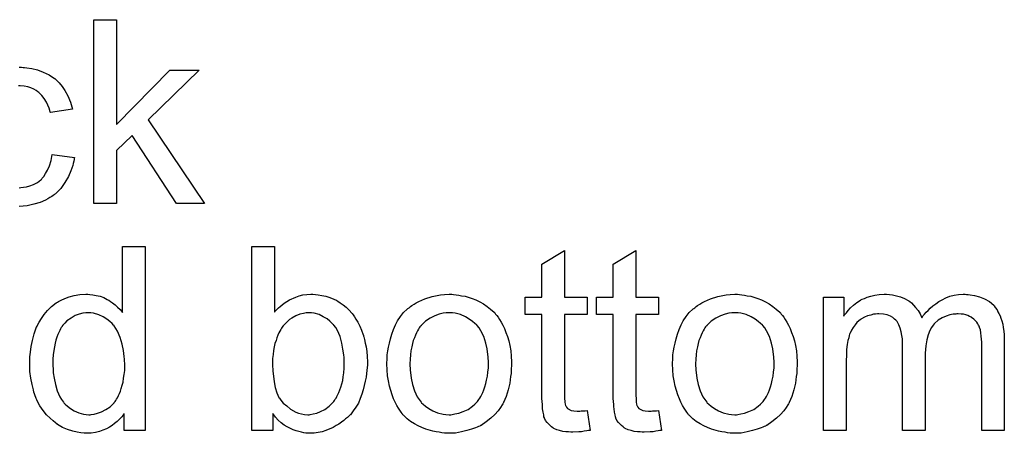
# Model space of a CAD drawing. Extents: x -1.3 to 9.2, y -4.6 to 3.5.
# Tile 211 of 215: x 7.262 to 7.691, y 1.041 to 1.221. Entities that reach past the tile are written whole.
import ezdxf

# ---------------------------------------------------------------- set-up
doc = ezdxf.new("R2010")
doc.units = 0
doc.layers.add('acc-ni-360-23-a_document', color=1, linetype='CONTINUOUS')

msp = doc.modelspace()

# ---------------------------------------------------------------- linework, layer by layer
at = {"layer": 'acc-ni-360-23-a_document', "color": 1}
for points in [[(7.304186, 1.175432), (7.327441, 1.199151), (7.340284, 1.199151), (7.317954, 1.177515), (7.342482, 1.141069), (7.330334, 1.141069), (7.311012, 1.170688), (7.304186, 1.164094), (7.304186, 1.141069), (7.294351, 1.141069), (7.294351, 1.221134), (7.304186, 1.221134), (7.304186, 1.175432)], [(7.263459, 1.200308), (7.264154, 1.200308), (7.265079, 1.200192), (7.267277, 1.199845), (7.269707, 1.199266), (7.272252, 1.198341), (7.274798, 1.197184), (7.277228, 1.195564), (7.277343, 1.195564), (7.277459, 1.195333), (7.278153, 1.194638), (7.279194, 1.193597), (7.280467, 1.192093), (7.28174, 1.190242), (7.283013, 1.187928), (7.28417, 1.185267), (7.28498, 1.182143), (7.275376, 1.180639), (7.275376, 1.180754), (7.275261, 1.18087), (7.275145, 1.181564), (7.274798, 1.182606), (7.274219, 1.183878), (7.273641, 1.185267), (7.272715, 1.186771), (7.271674, 1.188159), (7.270517, 1.189316), (7.270401, 1.189432), (7.269939, 1.189779), (7.269129, 1.190242), (7.268203, 1.19082), (7.26693, 1.191399), (7.265542, 1.191862), (7.263922, 1.192209), (7.262187, 1.192324), (7.261492, 1.192324)], [(7.26184, 1.200423), (7.262765, 1.200423), (7.263459, 1.200308)], [(7.26184, 1.147896), (7.262534, 1.148011), (7.263691, 1.148127), (7.264963, 1.148358), (7.266467, 1.148706), (7.268087, 1.1494), (7.269707, 1.15021), (7.271211, 1.151367), (7.271443, 1.151482), (7.27179, 1.152061), (7.272484, 1.152871), (7.273294, 1.154143), (7.274104, 1.155648), (7.275029, 1.157499), (7.275724, 1.159813), (7.276186, 1.162358), (7.285905, 1.161085), (7.285905, 1.16097), (7.285789, 1.160623), (7.285674, 1.16016), (7.285558, 1.159466), (7.285327, 1.15854), (7.285095, 1.157614), (7.284285, 1.1553), (7.283244, 1.152871), (7.28174, 1.15021), (7.279889, 1.147664), (7.278847, 1.146507), (7.27769, 1.14535), (7.277575, 1.145235), (7.277343, 1.145119), (7.276996, 1.144887), (7.276533, 1.14454), (7.275955, 1.144078), (7.275145, 1.143615), (7.274219, 1.143152), (7.273294, 1.142573), (7.27098, 1.141532), (7.268203, 1.140722), (7.265195, 1.140028), (7.263459, 1.139912), (7.261724, 1.139797)], [(7.316681, 1.042215), (7.307541, 1.042215), (7.307541, 1.049504), (7.307425, 1.049389), (7.30731, 1.049157), (7.306962, 1.048694), (7.3065, 1.048116), (7.305921, 1.047537), (7.305227, 1.046843), (7.304417, 1.046033), (7.303376, 1.045223), (7.302334, 1.044414), (7.301177, 1.043604), (7.299789, 1.042909), (7.298285, 1.042331), (7.296781, 1.041752), (7.295045, 1.04129), (7.293194, 1.041058), (7.291227, 1.040943), (7.290533, 1.040943), (7.29007, 1.041058), (7.288682, 1.041174), (7.287062, 1.041405), (7.285095, 1.041868), (7.282897, 1.042562), (7.280699, 1.043488), (7.2785, 1.044761), (7.278385, 1.044761), (7.278269, 1.044992), (7.277575, 1.045455), (7.276533, 1.04638), (7.275261, 1.047537), (7.273757, 1.049042), (7.272252, 1.050893), (7.270748, 1.052975), (7.269476, 1.055405), (7.269476, 1.055521), (7.26936, 1.055752), (7.269244, 1.056099), (7.269013, 1.056562), (7.268782, 1.057256), (7.268434, 1.058066), (7.268203, 1.058876), (7.267972, 1.059917), (7.267393, 1.062231), (7.266815, 1.064892), (7.266467, 1.067901), (7.266352, 1.07114), (7.266352, 1.071256), (7.266352, 1.071487), (7.266352, 1.07195), (7.266352, 1.072644), (7.266467, 1.073339), (7.266467, 1.074264), (7.266699, 1.076347), (7.267046, 1.078776), (7.267624, 1.081438), (7.268319, 1.084214), (7.269244, 1.086875), (7.269244, 1.086991), (7.26936, 1.087223), (7.269591, 1.08757), (7.269823, 1.088032), (7.270517, 1.089305), (7.271443, 1.090925), (7.2726, 1.09266), (7.274104, 1.094396), (7.275839, 1.096247), (7.277922, 1.097751), (7.278038, 1.097751), (7.278153, 1.097867), (7.2785, 1.098098), (7.278963, 1.09833), (7.28012, 1.098908), (7.28174, 1.099718), (7.283591, 1.100412), (7.285789, 1.100991), (7.288219, 1.101454), (7.290765, 1.101569), (7.29169, 1.101569), (7.292616, 1.101454), (7.293888, 1.101338), (7.295392, 1.100991), (7.297012, 1.100644), (7.298632, 1.100065), (7.300136, 1.099255), (7.300368, 1.09914), (7.30083, 1.098908), (7.301525, 1.09833), (7.30245, 1.097751), (7.303607, 1.096941), (7.304649, 1.0959), (7.305806, 1.094859), (7.306847, 1.093586), (7.306847, 1.12228), (7.316681, 1.12228), (7.316681, 1.042215)], [(7.373027, 1.093702), (7.373143, 1.093817), (7.373259, 1.094049), (7.373606, 1.094396), (7.374184, 1.094974), (7.374763, 1.095553), (7.375457, 1.096247), (7.376382, 1.096941), (7.377308, 1.097636), (7.379622, 1.09914), (7.382283, 1.100297), (7.383787, 1.100875), (7.385407, 1.101222), (7.387143, 1.101454), (7.388878, 1.101569), (7.389804, 1.101569), (7.390845, 1.101454), (7.392118, 1.101338), (7.393622, 1.100991), (7.395357, 1.100644), (7.397208, 1.100065), (7.398944, 1.099371), (7.399175, 1.099255), (7.399754, 1.099024), (7.40068, 1.098445), (7.401721, 1.097751), (7.402993, 1.096941), (7.404266, 1.0959), (7.405655, 1.094627), (7.406812, 1.093239), (7.406927, 1.093123), (7.407274, 1.092545), (7.407853, 1.091735), (7.408547, 1.090694), (7.409357, 1.089305), (7.410167, 1.087685), (7.410977, 1.085834), (7.411671, 1.083867), (7.411671, 1.083752), (7.411787, 1.083636), (7.411902, 1.083289), (7.412018, 1.082942), (7.412249, 1.081785), (7.412597, 1.080281), (7.412944, 1.078545), (7.413291, 1.076578), (7.413407, 1.07438), (7.413522, 1.072066), (7.413522, 1.07195), (7.413522, 1.071372), (7.413522, 1.070677), (7.413407, 1.069636), (7.413291, 1.068363), (7.413175, 1.066975), (7.412944, 1.065355), (7.412597, 1.06362), (7.411671, 1.059917), (7.411092, 1.05795), (7.410398, 1.056099), (7.409588, 1.054132), (7.408547, 1.052397), (7.40739, 1.050661), (7.406117, 1.049042), (7.406002, 1.048926), (7.40577, 1.048694), (7.405423, 1.048347), (7.404845, 1.047769), (7.404035, 1.04719), (7.403225, 1.046496), (7.402299, 1.045802), (7.401142, 1.044992), (7.39987, 1.044298), (7.398597, 1.043488), (7.395473, 1.042215), (7.393853, 1.041637), (7.392118, 1.04129), (7.390266, 1.041058), (7.388415, 1.040943), (7.387953, 1.040943), (7.387374, 1.041058), (7.38668, 1.041058), (7.38587, 1.041174), (7.384829, 1.041405), (7.382515, 1.041984), (7.381242, 1.042447), (7.379969, 1.043025), (7.378581, 1.043719), (7.377308, 1.044529), (7.37592, 1.045571), (7.374647, 1.046727), (7.37349, 1.048), (7.372333, 1.049504), (7.372333, 1.042215), (7.363193, 1.042215), (7.363193, 1.12228), (7.373027, 1.12228), (7.373027, 1.093702)], [(7.499372, 1.100297), (7.509322, 1.100297), (7.509322, 1.09266), (7.499372, 1.09266), (7.499372, 1.058529), (7.499372, 1.058297), (7.499372, 1.057835), (7.499372, 1.05714), (7.499487, 1.056331), (7.499603, 1.054479), (7.499719, 1.053669), (7.499834, 1.053091), (7.49995, 1.05286), (7.500297, 1.052397), (7.50076, 1.051818), (7.50157, 1.05124), (7.501801, 1.051124), (7.50238, 1.050893), (7.503421, 1.050661), (7.504925, 1.050546), (7.506082, 1.050546), (7.506661, 1.050661), (7.507471, 1.050661), (7.508396, 1.050777), (7.509322, 1.050893), (7.510595, 1.042215), (7.510363, 1.042215), (7.5099, 1.0421), (7.50909, 1.041984), (7.508049, 1.041868), (7.506892, 1.041637), (7.505619, 1.041521), (7.503074, 1.041405), (7.502148, 1.041405), (7.501223, 1.041521), (7.500066, 1.041637), (7.498677, 1.041752), (7.497289, 1.0421), (7.496016, 1.042447), (7.494744, 1.043025), (7.494628, 1.043141), (7.494281, 1.043372), (7.493818, 1.043719), (7.493124, 1.044298), (7.492545, 1.044876), (7.491851, 1.045686), (7.491157, 1.046496), (7.490694, 1.047537), (7.490694, 1.047653), (7.490463, 1.048116), (7.490347, 1.048926), (7.490116, 1.050083), (7.489884, 1.051587), (7.489769, 1.052513), (7.489769, 1.053554), (7.489653, 1.054826), (7.489537, 1.056099), (7.489537, 1.057488), (7.489537, 1.059107), (7.489537, 1.09266), (7.482248, 1.09266), (7.482248, 1.100297), (7.489537, 1.100297), (7.489537, 1.114643), (7.499372, 1.120544), (7.499372, 1.100297)], [(7.530495, 1.100297), (7.540445, 1.100297), (7.540445, 1.09266), (7.530495, 1.09266), (7.530495, 1.058529), (7.530495, 1.058297), (7.530495, 1.057835), (7.530495, 1.05714), (7.530611, 1.056331), (7.530726, 1.054479), (7.530842, 1.053669), (7.530958, 1.053091), (7.531073, 1.05286), (7.531421, 1.052397), (7.531883, 1.051818), (7.532693, 1.05124), (7.532925, 1.051124), (7.533503, 1.050893), (7.534544, 1.050661), (7.536048, 1.050546), (7.537206, 1.050546), (7.537784, 1.050661), (7.538594, 1.050661), (7.53952, 1.050777), (7.540445, 1.050893), (7.541718, 1.042215), (7.541486, 1.042215), (7.541024, 1.0421), (7.540214, 1.041984), (7.539172, 1.041868), (7.538015, 1.041637), (7.536743, 1.041521), (7.534197, 1.041405), (7.533272, 1.041405), (7.532346, 1.041521), (7.531189, 1.041637), (7.529801, 1.041752), (7.528412, 1.0421), (7.52714, 1.042447), (7.525867, 1.043025), (7.525751, 1.043141), (7.525404, 1.043372), (7.524941, 1.043719), (7.524247, 1.044298), (7.523669, 1.044876), (7.522974, 1.045686), (7.52228, 1.046496), (7.521817, 1.047537), (7.521817, 1.047653), (7.521586, 1.048116), (7.52147, 1.048926), (7.521239, 1.050083), (7.521007, 1.051587), (7.520892, 1.052513), (7.520892, 1.053554), (7.520776, 1.054826), (7.52066, 1.056099), (7.52066, 1.057488), (7.52066, 1.059107), (7.52066, 1.09266), (7.513371, 1.09266), (7.513371, 1.100297), (7.52066, 1.100297), (7.52066, 1.114643), (7.530495, 1.120544), (7.530495, 1.100297)], [(7.451125, 1.101454), (7.452166, 1.101338), (7.453323, 1.101107), (7.454596, 1.100875), (7.4561, 1.100644), (7.459224, 1.099602), (7.460843, 1.099024), (7.462463, 1.098214), (7.464083, 1.097404), (7.465703, 1.096247), (7.467207, 1.09509), (7.468711, 1.093702), (7.468827, 1.093586), (7.469058, 1.093355), (7.469405, 1.092892), (7.469868, 1.092313), (7.470447, 1.091503), (7.471141, 1.090462), (7.471835, 1.089305), (7.472529, 1.088032), (7.473223, 1.086644), (7.473918, 1.084909), (7.474612, 1.083173), (7.47519, 1.081206), (7.475653, 1.079123), (7.476, 1.076925), (7.476232, 1.074611), (7.476347, 1.072066), (7.476347, 1.07195), (7.476347, 1.071603), (7.476347, 1.071024), (7.476347, 1.070215), (7.476232, 1.069289), (7.476116, 1.068132), (7.476116, 1.066975), (7.475885, 1.065702), (7.475537, 1.06281), (7.474843, 1.059917), (7.474033, 1.057025), (7.472876, 1.054364), (7.472876, 1.054248), (7.472761, 1.054132), (7.472529, 1.053785), (7.472298, 1.053322), (7.471488, 1.052165), (7.470447, 1.050777), (7.469058, 1.049157), (7.467323, 1.047537), (7.465356, 1.045918), (7.463042, 1.044414), (7.462926, 1.044414), (7.46281, 1.044298), (7.462463, 1.044066), (7.461885, 1.043835), (7.461306, 1.043604), (7.460612, 1.043372), (7.458877, 1.042678), (7.45691, 1.0421), (7.45448, 1.041521), (7.451935, 1.041058), (7.449158, 1.040943), (7.448001, 1.040943), (7.447075, 1.041058), (7.446034, 1.041174), (7.444877, 1.041405), (7.443489, 1.041637), (7.4421, 1.041868), (7.438976, 1.042794), (7.437241, 1.043488), (7.435621, 1.044182), (7.434001, 1.045108), (7.432381, 1.046149), (7.430877, 1.047306), (7.429373, 1.048694), (7.429257, 1.04881), (7.429026, 1.049042), (7.428679, 1.049504), (7.428216, 1.050198), (7.427638, 1.051008), (7.427059, 1.051934), (7.426365, 1.053091), (7.425671, 1.054479), (7.424976, 1.055984), (7.424282, 1.057719), (7.423704, 1.05957), (7.423125, 1.061537), (7.422663, 1.063735), (7.422315, 1.066049), (7.422084, 1.068595), (7.421968, 1.071256), (7.421968, 1.071487), (7.421968, 1.07195), (7.422084, 1.07276), (7.422084, 1.073917), (7.4222, 1.07519), (7.422431, 1.07681), (7.422663, 1.078429), (7.423125, 1.080281), (7.423588, 1.082132), (7.424167, 1.084099), (7.424861, 1.086181), (7.425786, 1.088148), (7.426712, 1.089999), (7.427985, 1.091851), (7.429257, 1.093586), (7.430877, 1.09509), (7.430993, 1.095206), (7.431224, 1.095322), (7.431687, 1.095669), (7.432266, 1.096131), (7.43296, 1.096594), (7.433885, 1.097173), (7.434811, 1.097751), (7.435968, 1.09833), (7.437241, 1.098908), (7.438629, 1.099487), (7.441753, 1.100528), (7.44534, 1.101338), (7.447191, 1.101454), (7.449158, 1.101569), (7.450315, 1.101569), (7.451125, 1.101454)], [(7.575618, 1.101454), (7.576659, 1.101338), (7.577816, 1.101107), (7.579089, 1.100875), (7.580593, 1.100644), (7.583717, 1.099602), (7.585337, 1.099024), (7.586957, 1.098214), (7.588576, 1.097404), (7.590196, 1.096247), (7.5917, 1.09509), (7.593204, 1.093702), (7.59332, 1.093586), (7.593551, 1.093355), (7.593899, 1.092892), (7.594361, 1.092313), (7.59494, 1.091504), (7.595634, 1.090462), (7.596328, 1.089305), (7.597022, 1.088033), (7.597717, 1.086644), (7.598411, 1.084909), (7.599105, 1.083173), (7.599684, 1.081206), (7.600146, 1.079124), (7.600493, 1.076925), (7.600725, 1.074611), (7.600841, 1.072066), (7.600841, 1.07195), (7.600841, 1.071603), (7.600841, 1.071025), (7.600841, 1.070215), (7.600725, 1.069289), (7.600609, 1.068132), (7.600609, 1.066975), (7.600378, 1.065702), (7.600031, 1.06281), (7.599336, 1.059917), (7.598526, 1.057025), (7.597369, 1.054364), (7.597369, 1.054248), (7.597254, 1.054132), (7.597022, 1.053785), (7.596791, 1.053322), (7.595981, 1.052166), (7.59494, 1.050777), (7.593551, 1.049157), (7.591816, 1.047537), (7.589849, 1.045918), (7.587535, 1.044414), (7.587419, 1.044414), (7.587304, 1.044298), (7.586957, 1.044066), (7.586378, 1.043835), (7.5858, 1.043604), (7.585105, 1.043372), (7.58337, 1.042678), (7.581403, 1.0421), (7.578973, 1.041521), (7.576428, 1.041058), (7.573651, 1.040943), (7.572494, 1.040943), (7.571568, 1.041058), (7.570527, 1.041174), (7.56937, 1.041405), (7.567982, 1.041637), (7.566593, 1.041868), (7.563469, 1.042794), (7.561734, 1.043488), (7.560114, 1.044182), (7.558494, 1.045108), (7.556874, 1.046149), (7.55537, 1.047306), (7.553866, 1.048695), (7.553751, 1.04881), (7.553519, 1.049042), (7.553172, 1.049504), (7.552709, 1.050199), (7.552131, 1.051008), (7.551552, 1.051934), (7.550858, 1.053091), (7.550164, 1.054479), (7.54947, 1.055984), (7.548775, 1.057719), (7.548197, 1.05957), (7.547618, 1.061537), (7.547156, 1.063736), (7.546809, 1.06605), (7.546577, 1.068595), (7.546462, 1.071256), (7.546462, 1.071487), (7.546462, 1.07195), (7.546577, 1.07276), (7.546577, 1.073917), (7.546693, 1.07519), (7.546924, 1.07681), (7.547156, 1.078429), (7.547618, 1.080281), (7.548081, 1.082132), (7.54866, 1.084099), (7.549354, 1.086181), (7.55028, 1.088148), (7.551205, 1.089999), (7.552478, 1.091851), (7.553751, 1.093586), (7.55537, 1.09509), (7.555486, 1.095206), (7.555717, 1.095322), (7.55618, 1.095669), (7.556759, 1.096131), (7.557453, 1.096594), (7.558379, 1.097173), (7.559304, 1.097751), (7.560461, 1.09833), (7.561734, 1.098908), (7.563122, 1.099487), (7.566246, 1.100528), (7.569833, 1.101338), (7.571684, 1.101454), (7.573651, 1.101569), (7.574808, 1.101569), (7.575618, 1.101454)], [(7.674541, 1.101454), (7.675351, 1.101454), (7.676161, 1.101338), (7.678128, 1.100991), (7.680211, 1.100412), (7.682409, 1.099487), (7.684607, 1.09833), (7.686458, 1.09671), (7.68669, 1.096479), (7.687153, 1.095784), (7.687963, 1.094743), (7.68831, 1.093933), (7.688773, 1.093123), (7.689235, 1.092082), (7.689582, 1.091041), (7.690045, 1.089884), (7.690392, 1.088495), (7.690624, 1.087107), (7.690855, 1.085487), (7.691087, 1.083867), (7.691087, 1.082016), (7.691087, 1.042215), (7.681252, 1.042215), (7.681252, 1.078661), (7.681252, 1.078776), (7.681252, 1.078892), (7.681252, 1.079586), (7.681252, 1.080628), (7.681136, 1.0819), (7.681021, 1.083289), (7.680905, 1.084677), (7.680673, 1.086066), (7.680326, 1.087107), (7.680326, 1.087223), (7.680095, 1.08757), (7.679864, 1.088033), (7.679516, 1.088611), (7.679054, 1.089305), (7.678475, 1.089999), (7.677781, 1.090694), (7.676855, 1.091388), (7.67674, 1.091504), (7.676393, 1.091619), (7.67593, 1.091851), (7.67512, 1.092198), (7.67431, 1.092545), (7.673269, 1.092776), (7.672227, 1.092892), (7.670955, 1.093008), (7.670376, 1.093008), (7.669913, 1.092892), (7.668756, 1.092776), (7.667368, 1.092545), (7.665748, 1.091966), (7.664013, 1.091272), (7.662277, 1.090231), (7.660657, 1.088842), (7.660542, 1.088611), (7.660079, 1.088033), (7.659385, 1.087107), (7.65869, 1.085718), (7.657881, 1.083867), (7.657302, 1.081669), (7.656839, 1.079008), (7.656608, 1.075884), (7.656608, 1.042215), (7.646773, 1.042215), (7.646773, 1.079818), (7.646773, 1.079934), (7.646773, 1.080165), (7.646773, 1.080396), (7.646773, 1.080859), (7.646658, 1.082132), (7.646426, 1.08352), (7.646195, 1.08514), (7.645732, 1.08676), (7.645154, 1.088264), (7.644344, 1.089652), (7.644228, 1.089768), (7.643881, 1.090231), (7.643302, 1.090694), (7.642493, 1.091388), (7.641451, 1.091966), (7.640063, 1.092545), (7.638443, 1.092892), (7.636476, 1.093008), (7.635782, 1.093008), (7.634972, 1.092892), (7.634046, 1.092776), (7.632889, 1.092429), (7.631501, 1.092082), (7.630228, 1.091504), (7.62884, 1.090809), (7.628724, 1.090694), (7.628261, 1.090347), (7.627683, 1.089884), (7.626873, 1.089189), (7.626063, 1.088264), (7.625253, 1.087107), (7.624443, 1.085834), (7.623749, 1.08433), (7.623633, 1.084099), (7.623518, 1.08352), (7.623286, 1.082595), (7.622939, 1.081322), (7.622592, 1.079586), (7.622361, 1.077504), (7.622245, 1.075074), (7.622129, 1.072297), (7.622129, 1.042215), (7.612295, 1.042215), (7.612295, 1.100297), (7.621088, 1.100297), (7.621088, 1.091966), (7.621204, 1.092198), (7.621551, 1.09266), (7.622245, 1.09347), (7.623055, 1.094396), (7.624096, 1.095553), (7.625369, 1.09671), (7.626757, 1.097867), (7.628377, 1.098908), (7.628609, 1.099024), (7.629187, 1.099371), (7.630113, 1.099718), (7.631385, 1.100297), (7.632889, 1.100759), (7.634625, 1.101107), (7.636592, 1.101454), (7.638674, 1.101569), (7.639716, 1.101569), (7.640988, 1.101454), (7.642377, 1.101222), (7.644112, 1.100875), (7.645848, 1.100412), (7.647583, 1.099718), (7.649203, 1.098793), (7.649435, 1.098677), (7.649897, 1.09833), (7.650592, 1.097751), (7.651517, 1.096826), (7.652443, 1.095784), (7.653484, 1.094512), (7.65441, 1.093008), (7.655104, 1.091272), (7.65522, 1.091388), (7.655451, 1.091735), (7.655798, 1.092198), (7.656377, 1.092892), (7.657071, 1.093702), (7.657881, 1.094512), (7.658806, 1.095437), (7.659963, 1.096479), (7.661236, 1.097404), (7.662509, 1.09833), (7.664013, 1.09914), (7.665632, 1.09995), (7.667368, 1.100644), (7.669219, 1.101107), (7.67107, 1.101454), (7.673153, 1.101569), (7.673963, 1.101569), (7.674541, 1.101454)], [(7.291806, 1.09347), (7.291227, 1.09347), (7.290765, 1.093355), (7.289492, 1.093239), (7.287988, 1.092776), (7.286252, 1.092198), (7.284401, 1.091156), (7.28255, 1.089884), (7.281624, 1.088958), (7.280814, 1.088032), (7.280814, 1.087917), (7.280583, 1.087801), (7.280467, 1.087454), (7.28012, 1.086991), (7.279773, 1.086413), (7.279426, 1.085718), (7.279079, 1.084909), (7.278616, 1.083983), (7.278153, 1.082826), (7.277806, 1.081553), (7.277459, 1.080165), (7.277112, 1.078661), (7.276881, 1.077041), (7.276649, 1.07519), (7.276418, 1.073223), (7.276418, 1.07114), (7.276418, 1.071024), (7.276418, 1.070677), (7.276418, 1.070099), (7.276533, 1.069289), (7.276533, 1.068363), (7.276649, 1.067322), (7.276996, 1.064892), (7.277575, 1.062231), (7.278385, 1.059455), (7.279542, 1.056793), (7.280236, 1.055636), (7.281046, 1.054479), (7.281161, 1.054479), (7.281277, 1.054248), (7.281856, 1.053669), (7.282897, 1.052744), (7.28417, 1.051818), (7.285789, 1.050777), (7.287756, 1.049851), (7.289839, 1.049273), (7.290996, 1.049157), (7.292153, 1.049042), (7.292731, 1.049042), (7.293194, 1.049157), (7.294467, 1.049273), (7.295971, 1.049736), (7.297707, 1.050314), (7.299558, 1.05124), (7.301409, 1.052513), (7.302334, 1.053322), (7.303144, 1.054248), (7.303144, 1.054364), (7.303376, 1.054479), (7.303607, 1.054826), (7.303839, 1.055289), (7.304186, 1.055868), (7.304649, 1.056446), (7.304996, 1.057372), (7.305458, 1.058297), (7.305921, 1.059339), (7.306268, 1.060496), (7.306731, 1.061884), (7.307078, 1.063273), (7.30731, 1.064892), (7.307541, 1.066512), (7.307772, 1.068363), (7.307772, 1.07033), (7.307772, 1.070446), (7.307772, 1.070909), (7.307772, 1.071487), (7.307657, 1.072297), (7.307657, 1.073223), (7.307541, 1.07438), (7.307425, 1.075652), (7.307194, 1.077041), (7.306615, 1.079818), (7.305806, 1.08271), (7.304649, 1.085487), (7.303954, 1.086644), (7.303144, 1.087801), (7.303144, 1.087917), (7.302913, 1.088032), (7.302334, 1.088727), (7.301293, 1.089652), (7.30002, 1.090694), (7.298401, 1.091735), (7.296434, 1.092545), (7.294235, 1.093239), (7.293078, 1.093355), (7.291806, 1.09347)], [(7.389109, 1.09347), (7.387374, 1.09347), (7.386911, 1.093355), (7.385639, 1.093123), (7.384134, 1.092776), (7.382399, 1.092082), (7.380548, 1.091041), (7.379622, 1.090462), (7.378697, 1.089652), (7.377771, 1.088842), (7.376845, 1.087801), (7.376845, 1.087685), (7.376614, 1.08757), (7.376382, 1.087223), (7.376151, 1.08676), (7.375804, 1.086181), (7.375341, 1.085487), (7.374994, 1.084677), (7.374531, 1.083752), (7.374069, 1.082594), (7.373721, 1.081438), (7.373259, 1.080049), (7.372912, 1.078661), (7.37268, 1.077041), (7.372449, 1.075305), (7.372217, 1.07357), (7.372217, 1.071603), (7.372217, 1.071487), (7.372217, 1.07114), (7.372217, 1.070562), (7.372217, 1.069868), (7.372333, 1.069058), (7.372333, 1.068016), (7.372564, 1.065818), (7.372912, 1.063388), (7.373374, 1.060843), (7.374069, 1.058529), (7.374531, 1.057488), (7.374994, 1.056562), (7.374994, 1.056446), (7.375225, 1.056215), (7.375457, 1.055868), (7.375804, 1.055405), (7.376845, 1.054132), (7.378349, 1.05286), (7.380085, 1.051471), (7.382283, 1.050198), (7.38344, 1.049736), (7.384829, 1.049389), (7.386101, 1.049157), (7.387605, 1.049042), (7.388184, 1.049042), (7.388647, 1.049157), (7.389919, 1.049389), (7.391423, 1.049736), (7.393159, 1.05043), (7.39501, 1.051355), (7.396861, 1.052744), (7.397787, 1.053669), (7.398713, 1.054595), (7.398713, 1.054711), (7.398944, 1.054826), (7.399175, 1.055174), (7.399407, 1.055636), (7.39987, 1.056215), (7.400217, 1.056909), (7.40068, 1.057835), (7.401142, 1.05876), (7.401489, 1.059917), (7.401952, 1.061074), (7.402415, 1.062463), (7.402762, 1.063967), (7.402993, 1.065587), (7.403225, 1.067322), (7.403456, 1.069289), (7.403456, 1.071256), (7.403456, 1.071372), (7.403456, 1.071719), (7.403456, 1.072297), (7.403341, 1.073107), (7.403341, 1.074033), (7.403225, 1.07519), (7.402878, 1.077619), (7.402415, 1.080281), (7.401605, 1.083173), (7.400448, 1.085718), (7.399754, 1.086991), (7.398944, 1.088032), (7.398944, 1.088148), (7.398713, 1.088264), (7.398134, 1.088842), (7.397208, 1.089768), (7.395936, 1.090809), (7.394316, 1.091735), (7.392465, 1.09266), (7.390266, 1.093239), (7.389109, 1.09347)], [(7.449158, 1.09347), (7.448464, 1.09347), (7.447885, 1.093355), (7.446612, 1.093239), (7.444877, 1.092776), (7.44291, 1.092082), (7.440827, 1.091156), (7.43886, 1.089768), (7.437819, 1.088842), (7.436894, 1.087917), (7.436894, 1.087801), (7.436662, 1.087685), (7.436431, 1.087338), (7.436084, 1.086875), (7.435737, 1.086297), (7.43539, 1.085603), (7.434927, 1.084677), (7.434464, 1.083752), (7.434001, 1.082594), (7.433538, 1.081438), (7.433191, 1.080049), (7.432844, 1.078545), (7.432497, 1.076925), (7.432266, 1.07519), (7.43215, 1.073223), (7.432034, 1.071256), (7.432034, 1.07114), (7.432034, 1.070793), (7.432034, 1.070215), (7.43215, 1.069405), (7.43215, 1.068479), (7.432266, 1.067438), (7.432613, 1.065008), (7.433191, 1.062231), (7.434117, 1.059455), (7.435274, 1.056793), (7.436084, 1.055636), (7.436894, 1.054479), (7.437009, 1.054479), (7.437125, 1.054248), (7.437819, 1.053669), (7.43886, 1.052744), (7.440249, 1.051818), (7.441984, 1.050777), (7.444067, 1.049851), (7.446497, 1.049273), (7.447769, 1.049157), (7.449158, 1.049042), (7.449852, 1.049042), (7.450431, 1.049157), (7.451703, 1.049389), (7.453439, 1.049736), (7.45529, 1.05043), (7.457373, 1.051355), (7.459339, 1.052744), (7.460381, 1.053669), (7.461306, 1.054595), (7.461422, 1.054711), (7.461538, 1.054826), (7.461769, 1.055174), (7.462116, 1.055636), (7.462463, 1.056215), (7.462926, 1.056909), (7.463389, 1.057835), (7.463852, 1.05876), (7.464315, 1.059917), (7.464662, 1.06119), (7.465124, 1.062578), (7.465471, 1.064082), (7.465819, 1.065818), (7.46605, 1.067553), (7.466281, 1.06952), (7.466281, 1.071603), (7.466281, 1.071719), (7.466281, 1.072066), (7.466281, 1.072644), (7.466166, 1.073339), (7.466166, 1.074264), (7.46605, 1.075305), (7.465703, 1.077735), (7.465124, 1.080281), (7.464199, 1.083057), (7.462926, 1.085603), (7.462232, 1.086875), (7.461306, 1.087917), (7.461306, 1.088032), (7.461075, 1.088148), (7.460381, 1.088842), (7.459339, 1.089652), (7.457951, 1.090694), (7.456216, 1.091735), (7.454133, 1.09266), (7.451819, 1.093239), (7.450546, 1.093355), (7.449158, 1.09347)], [(7.573651, 1.09347), (7.572957, 1.09347), (7.572378, 1.093355), (7.571106, 1.093239), (7.56937, 1.092776), (7.567403, 1.092082), (7.565321, 1.091156), (7.563354, 1.089768), (7.562312, 1.088842), (7.561387, 1.087917), (7.561387, 1.087801), (7.561155, 1.087685), (7.560924, 1.087338), (7.560577, 1.086876), (7.56023, 1.086297), (7.559883, 1.085603), (7.55942, 1.084677), (7.558957, 1.083752), (7.558494, 1.082595), (7.558032, 1.081438), (7.557684, 1.080049), (7.557337, 1.078545), (7.55699, 1.076925), (7.556759, 1.07519), (7.556643, 1.073223), (7.556527, 1.071256), (7.556527, 1.07114), (7.556527, 1.070793), (7.556527, 1.070215), (7.556643, 1.069405), (7.556643, 1.068479), (7.556759, 1.067438), (7.557106, 1.065008), (7.557684, 1.062231), (7.55861, 1.059455), (7.559767, 1.056793), (7.560577, 1.055637), (7.561387, 1.054479), (7.561502, 1.054479), (7.561618, 1.054248), (7.562312, 1.05367), (7.563354, 1.052744), (7.564742, 1.051818), (7.566478, 1.050777), (7.56856, 1.049851), (7.57099, 1.049273), (7.572263, 1.049157), (7.573651, 1.049042), (7.574345, 1.049042), (7.574924, 1.049157), (7.576196, 1.049389), (7.577932, 1.049736), (7.579783, 1.05043), (7.581866, 1.051356), (7.583833, 1.052744), (7.584874, 1.05367), (7.5858, 1.054595), (7.585915, 1.054711), (7.586031, 1.054827), (7.586262, 1.055174), (7.586609, 1.055637), (7.586957, 1.056215), (7.587419, 1.056909), (7.587882, 1.057835), (7.588345, 1.05876), (7.588808, 1.059917), (7.589155, 1.06119), (7.589618, 1.062579), (7.589965, 1.064083), (7.590312, 1.065818), (7.590543, 1.067554), (7.590775, 1.069521), (7.590775, 1.071603), (7.590775, 1.071719), (7.590775, 1.072066), (7.590775, 1.072644), (7.590659, 1.073339), (7.590659, 1.074264), (7.590543, 1.075305), (7.590196, 1.077735), (7.589618, 1.080281), (7.588692, 1.083057), (7.587419, 1.085603), (7.586725, 1.086876), (7.5858, 1.087917), (7.5858, 1.088033), (7.585568, 1.088148), (7.584874, 1.088842), (7.583833, 1.089652), (7.582444, 1.090694), (7.580709, 1.091735), (7.578626, 1.09266), (7.576312, 1.093239), (7.575039, 1.093355), (7.573651, 1.09347)]]:
    msp.add_lwpolyline(points, dxfattribs=at)

doc.saveas('drawing.dxf')
